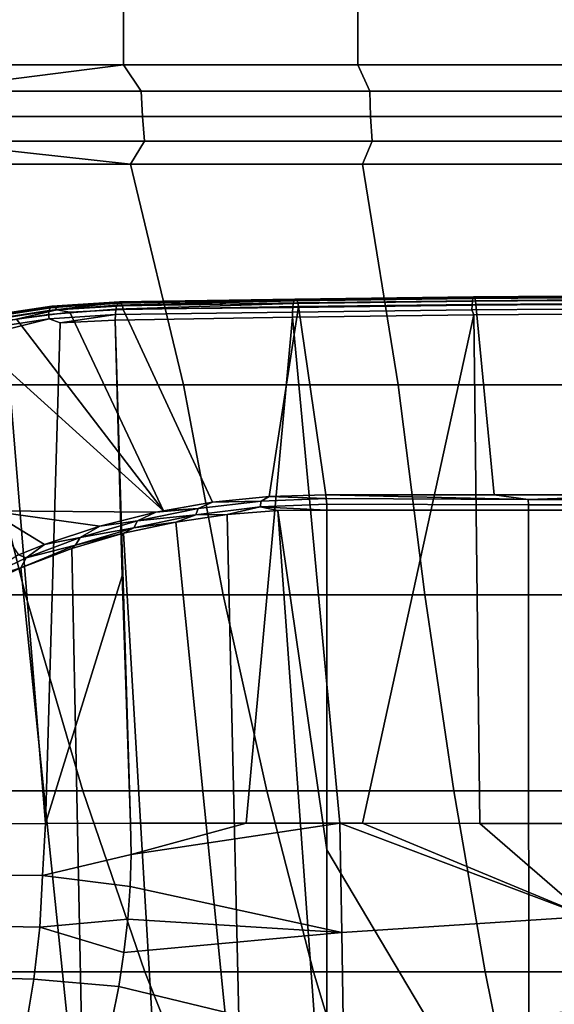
# Model space of a CAD drawing. Header units: metres. Extents: x -109 to 109, y -100 to 76.
# Tile 94 of 256: x -6.66 to -2.29, y -84.09 to -76.04. Entities that reach past the tile are written whole.
import ezdxf

# ---------------------------------------------------------------- set-up
doc = ezdxf.new("R2010")
doc.units = ezdxf.units.M
doc.layers.add('solid_21062310', color=7, linetype='CONTINUOUS')

msp = doc.modelspace()

# ---------------------------------------------------------------- linework, layer by layer
at = {"layer": 'solid_21062310'}
for points in [[(-5.835702, -63.901745, 19.81011), (-7.724858, -63.901745, 19.277315), (-7.691156, -76.406158, 19.173525), (-5.810246, -76.406158, 19.703997)], [(-7.724858, -63.901745, -28.272177), (-5.835702, -63.901745, -28.804972), (-5.810246, -76.406158, -28.698858), (-7.691155, -76.406158, -28.168386)], [(-3.91057, -63.901745, 20.193041), (-5.835702, -63.901745, 19.81011), (-5.810246, -76.406158, 19.703997), (-3.893515, -76.406158, 20.085258)], [(-5.835702, -63.901745, -28.804972), (-3.91057, -63.901745, -29.187902), (-3.893515, -76.406158, -29.08012), (-5.810246, -76.406158, -28.698858)], [(-1.96133, -63.901745, 20.423748), (-3.91057, -63.901745, 20.193041), (-3.893515, -76.406158, 20.085258), (-1.952778, -76.406158, 20.314959)], [(-3.91057, -63.901745, -29.187902), (-1.96133, -63.901745, -29.41861), (-1.952778, -76.406158, -29.30982), (-3.893515, -76.406158, -29.08012)], [(-7.504373, -76.619858, 19.215376), (-5.810246, -76.406158, 19.703997), (-7.691156, -76.406158, 19.173525)], [(-7.504373, -76.619858, -28.210238), (-7.691155, -76.406158, -28.168386), (-5.810246, -76.406158, -28.698858)], [(-5.667156, -76.619858, 19.720251), (-5.810246, -76.406158, 19.703997), (-7.504373, -76.619858, 19.215376)], [(-7.504373, -76.619858, -28.210238), (-5.810246, -76.406158, -28.698858), (-5.667156, -76.619858, -28.715115)], [(-3.796682, -76.619858, 20.08301), (-3.893515, -76.406158, 20.085258), (-5.810246, -76.406158, 19.703997), (-5.667156, -76.619858, 19.720251)], [(-3.796682, -76.619858, -29.077871), (-5.667156, -76.619858, -28.715115), (-5.810246, -76.406158, -28.698858), (-3.893515, -76.406158, -29.08012)], [(-1.903928, -76.619858, 20.301517), (-1.952778, -76.406158, 20.314959), (-3.893515, -76.406158, 20.085258), (-3.796682, -76.619858, 20.08301)], [(-1.903928, -76.619858, -29.296381), (-3.796682, -76.619858, -29.077871), (-3.893515, -76.406158, -29.08012), (-1.952778, -76.406158, -29.30982)], [(-7.504373, -76.619858, -28.210238), (-5.667156, -76.619858, -28.715115), (-5.656296, -76.829544, -28.668703), (-7.489992, -76.829544, -28.164795)], [(-5.667156, -76.619858, 19.720251), (-7.504373, -76.619858, 19.215376), (-7.489992, -76.829544, 19.169933), (-5.656296, -76.829544, 19.673841)], [(-5.667156, -76.619858, -28.715115), (-3.796682, -76.619858, -29.077871), (-3.789406, -76.829544, -29.030766), (-5.656296, -76.829544, -28.668703)], [(-3.796682, -76.619858, 20.08301), (-5.667156, -76.619858, 19.720251), (-5.656296, -76.829544, 19.673841), (-3.789406, -76.829544, 20.035904)], [(-3.796682, -76.619858, -29.077871), (-1.903928, -76.619858, -29.296381), (-1.900279, -76.829544, -29.248856), (-3.789406, -76.829544, -29.030766)], [(-1.903928, -76.619858, 20.301517), (-3.796682, -76.619858, 20.08301), (-3.789406, -76.829544, 20.035904), (-1.900279, -76.829544, 20.253994)], [(-7.489992, -76.829544, -28.164795), (-5.656296, -76.829544, -28.668703), (-5.638715, -77.030258, -28.593576), (-7.466712, -77.030258, -28.091234)], [(-5.656296, -76.829544, 19.673841), (-7.489992, -76.829544, 19.169933), (-7.466712, -77.030258, 19.096373), (-5.638715, -77.030258, 19.598715)], [(-5.656296, -76.829544, -28.668703), (-3.789406, -76.829544, -29.030766), (-3.777628, -77.030258, -28.954514), (-5.638715, -77.030258, -28.593576)], [(-3.789406, -76.829544, 20.035904), (-5.656296, -76.829544, 19.673841), (-5.638715, -77.030258, 19.598715), (-3.777628, -77.030258, 19.959652)], [(-3.789406, -76.829544, -29.030766), (-1.900279, -76.829544, -29.248856), (-1.894373, -77.030258, -29.171926), (-3.777628, -77.030258, -28.954514)], [(-1.900279, -76.829544, 20.253994), (-3.789406, -76.829544, 20.035904), (-3.777628, -77.030258, 19.959652), (-1.894373, -77.030258, 20.177065)], [(-7.466712, -77.030258, -28.091234), (-5.752596, -77.217697, -28.458731), (-7.614843, -77.217697, -27.933523)], [(-7.466712, -77.030258, 19.096373), (-7.614843, -77.217697, 18.938662), (-5.752596, -77.217697, 19.463869)], [(-7.466712, -77.030258, -28.091234), (-5.638715, -77.030258, -28.593576), (-5.752596, -77.217697, -28.458731)], [(-5.638715, -77.030258, 19.598715), (-7.466712, -77.030258, 19.096373), (-5.752596, -77.217697, 19.463869)], [(-3.777628, -77.030258, -28.954514), (-3.854882, -77.217697, -28.836208), (-5.752596, -77.217697, -28.458731), (-5.638715, -77.030258, -28.593576)], [(-3.777628, -77.030258, 19.959652), (-5.638715, -77.030258, 19.598715), (-5.752596, -77.217697, 19.463869), (-3.854882, -77.217697, 19.841347)], [(-1.894373, -77.030258, -29.171926), (-1.933402, -77.217697, -29.063631), (-3.854882, -77.217697, -28.836208), (-3.777628, -77.030258, -28.954514)], [(-1.894373, -77.030258, 20.177065), (-3.777628, -77.030258, 19.959652), (-3.854882, -77.217697, 19.841347), (-1.933402, -77.217697, 20.068769)], [(-5.321108, -79.024376, -27.236334), (-7.046141, -79.024376, -26.762287), (-7.614843, -77.217697, -27.933523), (-5.752596, -77.217697, -28.458731)], [(-5.321108, -79.024376, 18.241472), (-5.752596, -77.217697, 19.463869), (-7.614843, -77.217697, 18.938662), (-7.046141, -79.024376, 17.767426)], [(-3.564849, -79.024376, -27.576941), (-5.321108, -79.024376, -27.236334), (-5.752596, -77.217697, -28.458731), (-3.854882, -77.217697, -28.836208)], [(-3.564849, -79.024376, 18.582079), (-3.854882, -77.217697, 19.841347), (-5.752596, -77.217697, 19.463869), (-5.321108, -79.024376, 18.241472)], [(-1.78767, -79.024376, -27.782106), (-3.564849, -79.024376, -27.576941), (-3.854882, -77.217697, -28.836208), (-1.933402, -77.217697, -29.063631)], [(-1.78767, -79.024376, 18.787245), (-1.933402, -77.217697, 20.068769), (-3.854882, -77.217697, 19.841347), (-3.564849, -79.024376, 18.582079)], [(-2.956104, -78.340683, -29.251143), (-4.421487, -78.358887, -29.018606), (-4.415268, -78.335686, -28.984209), (-2.951946, -78.317436, -29.216419)], [(-2.951946, -78.317436, -29.216419), (-4.415268, -78.335686, -28.984209), (-4.407952, -78.323074, -28.944872), (-2.947042, -78.304794, -29.176676)], [(-2.947042, -78.304794, -29.176676), (-4.407952, -78.323074, -28.944872), (-4.400113, -78.322037, -28.903673), (-2.941777, -78.303741, -29.135027)], [(-2.941777, -78.303741, -29.135027), (-4.400113, -78.322037, -28.903673), (-4.392362, -78.332649, -28.863834), (-2.936564, -78.314377, -29.094736)], [(-2.936564, -78.314377, -29.094736), (-4.392362, -78.332649, -28.863834), (-4.385307, -78.354088, -28.82847), (-2.93181, -78.335846, -29.058964)], [(-1.478869, -78.329086, -29.391394), (-2.956104, -78.340683, -29.251143), (-2.951946, -78.317436, -29.216419), (-1.476789, -78.305801, -29.356474)], [(-1.476789, -78.305801, -29.356474), (-2.951946, -78.317436, -29.216419), (-2.947042, -78.304794, -29.176676), (-1.474331, -78.293137, -29.316484)], [(-1.474331, -78.293137, -29.316484), (-2.947042, -78.304794, -29.176676), (-2.941777, -78.303741, -29.135027), (-1.471688, -78.292084, -29.274561)], [(-1.471688, -78.292084, -29.274561), (-2.941777, -78.303741, -29.135027), (-2.936564, -78.314377, -29.094736), (-1.469067, -78.302719, -29.233995)], [(-1.469067, -78.302719, -29.233995), (-2.936564, -78.314377, -29.094736), (-2.93181, -78.335846, -29.058964), (-1.466674, -78.324219, -29.197968)], [(-6.940393, -78.47348, -28.290405), (-6.409881, -78.39328, -28.497105), (-6.419025, -78.416451, -28.530836), (-6.950381, -78.49678, -28.323809)], [(-6.926609, -78.460518, -28.252983), (-6.398085, -78.380615, -28.458908), (-6.409881, -78.39328, -28.497105), (-6.940393, -78.47348, -28.290405)], [(-6.910105, -78.458908, -28.214468), (-6.38456, -78.379456, -28.419233), (-6.398085, -78.380615, -28.458908), (-6.926609, -78.460518, -28.252983)], [(-6.892171, -78.468773, -28.17787), (-6.370362, -78.389885, -28.38118), (-6.38456, -78.379456, -28.419233), (-6.910105, -78.458908, -28.214468)], [(-6.874209, -78.489342, -28.146049), (-6.356602, -78.411087, -28.347723), (-6.370362, -78.389885, -28.38118), (-6.892171, -78.468773, -28.17787)], [(-6.419025, -78.416451, -28.530836), (-5.865021, -78.372673, -28.683903), (-5.872766, -78.405701, -28.716562), (-6.424804, -78.448318, -28.557468)], [(-6.419025, -78.416451, -28.530836), (-5.854943, -78.351669, -28.642975), (-5.865021, -78.372673, -28.683903)], [(-6.409881, -78.39328, -28.497105), (-5.854943, -78.351669, -28.642975), (-6.419025, -78.416451, -28.530836)], [(-6.409881, -78.39328, -28.497105), (-5.843525, -78.344772, -28.597811), (-5.854943, -78.351669, -28.642975)], [(-6.398085, -78.380615, -28.458908), (-5.843525, -78.344772, -28.597811), (-6.409881, -78.39328, -28.497105)], [(-6.398085, -78.380615, -28.458908), (-5.829322, -78.356483, -28.543077), (-5.843525, -78.344772, -28.597811)], [(-6.38456, -78.379456, -28.419233), (-5.829322, -78.356483, -28.543077), (-6.398085, -78.380615, -28.458908)], [(-6.370362, -78.389885, -28.38118), (-5.829322, -78.356483, -28.543077), (-6.38456, -78.379456, -28.419233)], [(-5.829322, -78.356483, -28.543077), (-6.370362, -78.389885, -28.38118), (-6.356602, -78.411087, -28.347723), (-5.820037, -78.377983, -28.508286)], [(-5.820037, -78.377983, -28.508286), (-6.356602, -78.411087, -28.347723), (-6.249183, -78.429787, -28.355118), (-5.812482, -78.408279, -28.480885)], [(-5.872766, -78.405701, -28.716562), (-4.426123, -78.390854, -29.045374), (-4.428814, -78.429092, -29.062416), (-5.877414, -78.44751, -28.737734)], [(-5.872766, -78.405701, -28.716562), (-4.421487, -78.358887, -29.018606), (-4.426123, -78.390854, -29.045374)], [(-5.872766, -78.405701, -28.716562), (-5.865021, -78.372673, -28.683903), (-4.421487, -78.358887, -29.018606)], [(-5.865021, -78.372673, -28.683903), (-4.415268, -78.335686, -28.984209), (-4.421487, -78.358887, -29.018606)], [(-5.865021, -78.372673, -28.683903), (-5.854943, -78.351669, -28.642975), (-4.415268, -78.335686, -28.984209)], [(-5.854943, -78.351669, -28.642975), (-4.407952, -78.323074, -28.944872), (-4.415268, -78.335686, -28.984209)], [(-5.854943, -78.351669, -28.642975), (-5.843525, -78.344772, -28.597811), (-4.407952, -78.323074, -28.944872)], [(-5.843525, -78.344772, -28.597811), (-4.400113, -78.322037, -28.903673), (-4.407952, -78.323074, -28.944872)], [(-5.843525, -78.344772, -28.597811), (-5.829322, -78.356483, -28.543077), (-4.392362, -78.332649, -28.863834), (-4.400113, -78.322037, -28.903673)], [(-5.829322, -78.356483, -28.543077), (-5.820037, -78.377983, -28.508286), (-4.385307, -78.354088, -28.82847), (-4.392362, -78.332649, -28.863834)], [(-5.820037, -78.377983, -28.508286), (-5.812482, -78.408279, -28.480885), (-4.379454, -78.384575, -28.800434), (-4.385307, -78.354088, -28.82847)], [(-5.084137, -79.985664, -27.426346), (-4.619527, -79.938004, -27.563663), (-4.379454, -78.384575, -28.800434), (-5.812482, -78.408279, -28.480885)], [(-4.619527, -79.938004, -27.563663), (-4.154934, -79.924767, -27.662678), (-4.379454, -78.384575, -28.800434)], [(-2.960963, -78.411018, -29.295248), (-4.428814, -78.429092, -29.062416), (-4.426123, -78.390854, -29.045374), (-2.95919, -78.372719, -29.278124)], [(-2.95919, -78.372719, -29.278124), (-4.426123, -78.390854, -29.045374), (-4.421487, -78.358887, -29.018606), (-2.956104, -78.340683, -29.251143)], [(-4.385307, -78.354088, -28.82847), (-4.379454, -78.384575, -28.800434), (-2.927841, -78.366493, -29.030504), (-2.93181, -78.335846, -29.058964)], [(-2.778049, -79.924873, -27.867723), (-2.927841, -78.366493, -29.030504), (-4.379454, -78.384575, -28.800434), (-4.154934, -79.924767, -27.662678)], [(-1.481284, -78.399498, -29.435671), (-2.960963, -78.411018, -29.295248), (-2.95919, -78.372719, -29.278124), (-1.480407, -78.361153, -29.418501)], [(-2.960963, -78.411018, -29.295248), (-1.481284, -78.399498, -29.435671), (-1.481498, -78.441177, -29.441557), (-2.945197, -78.452438, -29.303198)], [(-1.480407, -78.361153, -29.418501), (-2.95919, -78.372719, -29.278124), (-2.956104, -78.340683, -29.251143), (-1.478869, -78.329086, -29.391394)], [(-1.466674, -78.324219, -29.197968), (-2.93181, -78.335846, -29.058964), (-2.927841, -78.366493, -29.030504), (-1.464645, -78.35495, -29.169271)], [(-2.778049, -79.924873, -27.867723), (-1.391456, -79.924942, -27.991037), (-1.464645, -78.35495, -29.169271), (-2.927841, -78.366493, -29.030504)], [(-6.950381, -78.49678, -28.323809), (-6.419025, -78.416451, -28.530836), (-6.424804, -78.448318, -28.557468), (-6.955791, -78.528595, -28.350584)], [(-6.955791, -78.528595, -28.350584), (-6.424804, -78.448318, -28.557468), (-6.418177, -78.485497, -28.577866), (-6.939754, -78.56321, -28.375801)], [(-6.874209, -78.489342, -28.146049), (-6.685678, -78.486465, -28.194778), (-6.356602, -78.411087, -28.347723)], [(-6.356602, -78.411087, -28.347723), (-6.685678, -78.486465, -28.194778), (-6.249183, -78.429787, -28.355118)], [(-6.249183, -78.429787, -28.355118), (-6.685678, -78.486465, -28.194778), (-5.484758, -80.054504, -27.276419)], [(-6.424804, -78.448318, -28.557468), (-5.872766, -78.405701, -28.716562), (-5.877414, -78.44751, -28.737734), (-6.418177, -78.485497, -28.577866)], [(-6.418177, -78.485497, -28.577866), (-5.877414, -78.44751, -28.737734), (-6.328578, -78.516457, -28.614168)], [(-6.328578, -78.516457, -28.614168), (-5.877414, -78.44751, -28.737734), (-5.878495, -78.493973, -28.745335)], [(-5.084137, -79.985664, -27.426346), (-5.812482, -78.408279, -28.480885), (-6.249183, -78.429787, -28.355118), (-5.484758, -80.054504, -27.276419)], [(-5.877414, -78.44751, -28.737734), (-4.428814, -78.429092, -29.062416), (-4.429282, -78.470505, -29.068419), (-5.878495, -78.493973, -28.745335)], [(-4.429282, -78.470505, -29.068419), (-4.808241, -82.612518, -29.019417), (-5.753917, -82.612259, -28.814999), (-5.878495, -78.493973, -28.745335)], [(-4.429282, -78.470505, -29.068419), (-4.039997, -82.612686, -29.157572), (-4.808241, -82.612518, -29.019417)], [(-4.428814, -78.429092, -29.062416), (-2.960963, -78.411018, -29.295248), (-2.945197, -78.452438, -29.303198), (-4.429282, -78.470505, -29.068419)], [(-4.429282, -78.470505, -29.068419), (-2.945197, -78.452438, -29.303198), (-3.85534, -82.612717, -29.187103), (-4.039997, -82.612686, -29.157572)], [(-2.945197, -78.452438, -29.303198), (-2.896632, -82.612877, -29.317783), (-3.85534, -82.612717, -29.187103)], [(-1.481498, -78.441177, -29.441557), (-2.022681, -82.612976, -29.404202), (-2.896632, -82.612877, -29.317783), (-2.945197, -78.452438, -29.303198)], [(-6.685678, -78.486465, -28.194778), (-7.120348, -78.57766, -27.999893), (-5.484758, -80.054504, -27.276419)], [(-6.939754, -78.56321, -28.375801), (-6.418177, -78.485497, -28.577866), (-6.779154, -78.573639, -28.449177)], [(-6.418177, -78.485497, -28.577866), (-6.328578, -78.516457, -28.614168), (-6.448905, -82.615562, -28.612204), (-6.779154, -78.573639, -28.449177)], [(-6.328578, -78.516457, -28.614168), (-5.878495, -78.493973, -28.745335), (-5.822498, -80.587234, -28.775021), (-6.448905, -82.615562, -28.612204)], [(-5.753917, -82.612259, -28.814999), (-5.822498, -80.587234, -28.775021), (-5.878495, -78.493973, -28.745335)], [(-7.226879, -78.665276, -28.24921), (-6.779154, -78.573639, -28.449177), (-6.448905, -82.615562, -28.612204), (-7.119236, -82.619461, -28.338703)], [(-7.120348, -78.57766, -27.999893), (-6.91108, -80.056175, -26.883547), (-5.546723, -80.067337, -27.250662), (-5.484758, -80.054504, -27.276419)], [(-8.194105, -80.742325, 15.83351), (-6.613744, -80.742325, 16.401108), (-7.046141, -79.024376, 17.767426), (-8.729825, -79.024376, 17.162718)], [(-6.613744, -80.742325, -25.395969), (-8.194105, -80.742325, -24.828373), (-8.729825, -79.024376, -26.157581), (-7.046141, -79.024376, -26.762287)], [(-6.613744, -80.742325, 16.401108), (-4.99457, -80.742325, 16.846064), (-5.321108, -79.024376, 18.241472), (-7.046141, -79.024376, 17.767426)], [(-4.99457, -80.742325, -25.840927), (-6.613744, -80.742325, -25.395969), (-7.046141, -79.024376, -26.762287), (-5.321108, -79.024376, -27.236334)], [(-4.99457, -80.742325, 16.846064), (-3.346087, -80.742325, 17.16577), (-3.564849, -79.024376, 18.582079), (-5.321108, -79.024376, 18.241472)], [(-3.346087, -80.742325, -26.160631), (-4.99457, -80.742325, -25.840927), (-5.321108, -79.024376, -27.236334), (-3.564849, -79.024376, -27.576941)], [(-3.346087, -80.742325, 17.16577), (-1.677967, -80.742325, 17.358345), (-1.78767, -79.024376, 18.787245), (-3.564849, -79.024376, 18.582079)], [(-1.677967, -80.742325, -26.353207), (-3.346087, -80.742325, -26.160631), (-3.564849, -79.024376, -27.576941), (-1.78767, -79.024376, -27.782106)], [(-4.151453, -79.954376, -27.643246), (-4.154934, -79.924767, -27.662678), (-4.619527, -79.938004, -27.563663)], [(-2.4988, -79.962891, -27.875013), (-2.778049, -79.924873, -27.867723), (-4.154934, -79.924767, -27.662678)], [(-2.4988, -79.962891, -27.875013), (-4.154934, -79.924767, -27.662678), (-4.151453, -79.954376, -27.643246)], [(-2.4988, -79.962891, -27.875013), (-1.391456, -79.924942, -27.991037), (-2.778049, -79.924873, -27.867723)], [(-2.4988, -79.962891, -27.875013), (-0.834333, -79.962952, -27.993322), (-1.391456, -79.924942, -27.991037)], [(-5.200164, -80.036606, -27.362761), (-5.084137, -79.985664, -27.426346), (-5.484758, -80.054504, -27.276419)], [(-4.683264, -79.975082, -27.524593), (-5.200164, -80.036606, -27.362761), (-5.219791, -80.087784, -27.336222), (-4.691897, -80.022705, -27.503374)], [(-4.683264, -79.975082, -27.524593), (-5.084137, -79.985664, -27.426346), (-5.200164, -80.036606, -27.362761)], [(-4.683264, -79.975082, -27.524593), (-4.619527, -79.938004, -27.563663), (-5.084137, -79.985664, -27.426346)], [(-4.151453, -79.954376, -27.643246), (-4.683264, -79.975082, -27.524593), (-4.691897, -80.022705, -27.503374), (-4.148241, -80.000793, -27.625307)], [(-4.148241, -80.000793, -27.625307), (-4.691897, -80.022705, -27.503374), (-4.147157, -80.049995, -27.619238)], [(-4.151453, -79.954376, -27.643246), (-4.619527, -79.938004, -27.563663), (-4.683264, -79.975082, -27.524593)], [(-2.4988, -79.962891, -27.875013), (-4.151453, -79.954376, -27.643246), (-4.148241, -80.000793, -27.625307), (-2.497211, -80.005386, -27.860113)], [(-2.497211, -80.005386, -27.860113), (-4.148241, -80.000793, -27.625307), (-4.147157, -80.049995, -27.619238), (-2.496679, -80.050117, -27.855059)], [(-0.834333, -79.962952, -27.993322), (-2.4988, -79.962891, -27.875013), (-2.497211, -80.005386, -27.860113), (-0.833802, -80.005447, -27.978346)], [(-0.833802, -80.005447, -27.978346), (-2.497211, -80.005386, -27.860113), (-2.496679, -80.050117, -27.855059), (-0.833629, -80.050179, -27.973267)], [(-6.005289, -80.181198, -27.037558), (-5.546723, -80.067337, -27.250662), (-6.91108, -80.056175, -26.883547)], [(-6.457052, -80.331184, -26.783098), (-6.005289, -80.181198, -27.037558), (-6.91108, -80.056175, -26.883547)], [(-6.669312, -80.416901, -26.645643), (-6.457052, -80.331184, -26.783098), (-6.91108, -80.056175, -26.883547)], [(-5.696123, -80.136848, -27.160776), (-5.546723, -80.067337, -27.250662), (-6.005289, -80.181198, -27.037558)], [(-5.219791, -80.087784, -27.336222), (-5.725575, -80.19368, -27.127104), (-5.383357, -80.147812, -27.268518)], [(-5.696123, -80.136848, -27.160776), (-5.725575, -80.19368, -27.127104), (-5.219791, -80.087784, -27.336222)], [(-5.200164, -80.036606, -27.362761), (-5.546723, -80.067337, -27.250662), (-5.696123, -80.136848, -27.160776)], [(-5.200164, -80.036606, -27.362761), (-5.696123, -80.136848, -27.160776), (-5.219791, -80.087784, -27.336222)], [(-5.200164, -80.036606, -27.362761), (-5.484758, -80.054504, -27.276419), (-5.546723, -80.067337, -27.250662)], [(-5.219791, -80.087784, -27.336222), (-5.383357, -80.147812, -27.268518), (-4.962228, -80.08577, -27.418007)], [(-4.835348, -85.611954, -27.453539), (-4.962228, -80.08577, -27.418007), (-5.383357, -80.147812, -27.268518)], [(-4.691897, -80.022705, -27.503374), (-5.219791, -80.087784, -27.336222), (-4.962228, -80.08577, -27.418007)], [(-4.691897, -80.022705, -27.503374), (-4.962228, -80.08577, -27.418007), (-4.549384, -80.053032, -27.533911)], [(-4.147157, -85.612038, -27.616341), (-4.549384, -80.053032, -27.533911), (-4.962228, -80.08577, -27.418007), (-4.835348, -85.611954, -27.453539)], [(-4.691897, -80.022705, -27.503374), (-4.549384, -80.053032, -27.533911), (-4.147157, -80.049995, -27.619238)], [(-4.147157, -82.831047, -27.617788), (-4.147157, -80.049995, -27.619238), (-4.549384, -80.053032, -27.533911)], [(-4.147157, -82.831047, -27.617788), (-4.549384, -80.053032, -27.533911), (-4.147157, -85.612038, -27.616341)], [(-4.147157, -82.831047, -27.617788), (-2.494568, -85.61216, -27.85231), (-2.496679, -80.050117, -27.855059), (-4.147157, -80.049995, -27.619238)], [(-2.494568, -85.61216, -27.85231), (-0.834373, -85.612221, -27.970301), (-0.833629, -80.050179, -27.973267), (-2.496679, -80.050117, -27.855059)], [(-5.696123, -80.136848, -27.160776), (-6.005289, -80.181198, -27.037558), (-6.166564, -80.272537, -26.922522)], [(-5.696123, -80.136848, -27.160776), (-6.166564, -80.272537, -26.922522), (-5.725575, -80.19368, -27.127104)], [(-5.725575, -80.19368, -27.127104), (-5.809726, -80.238922, -27.082548), (-5.383357, -80.147812, -27.268518)], [(-4.835348, -85.611954, -27.453539), (-5.383357, -80.147812, -27.268518), (-5.809726, -80.238922, -27.082548), (-5.494436, -85.611832, -27.220709)], [(-6.166564, -80.272537, -26.922522), (-6.005289, -80.181198, -27.037558), (-6.457052, -80.331184, -26.783098)], [(-6.204379, -80.33683, -26.880157), (-6.234134, -80.363258, -26.859438), (-5.809726, -80.238922, -27.082548)], [(-5.494436, -85.611832, -27.220709), (-5.809726, -80.238922, -27.082548), (-6.234134, -80.363258, -26.859438), (-6.12801, -85.611671, -26.915882)], [(-5.725575, -80.19368, -27.127104), (-6.204379, -80.33683, -26.880157), (-5.809726, -80.238922, -27.082548)], [(-6.166564, -80.272537, -26.922522), (-6.204379, -80.33683, -26.880157), (-5.725575, -80.19368, -27.127104)], [(-6.608107, -80.440048, -26.652029), (-6.457052, -80.331184, -26.783098), (-6.669312, -80.416901, -26.645643)], [(-6.166564, -80.272537, -26.922522), (-6.457052, -80.331184, -26.783098), (-6.608107, -80.440048, -26.652029)], [(-6.166564, -80.272537, -26.922522), (-6.608107, -80.440048, -26.652029), (-6.204379, -80.33683, -26.880157)], [(-6.204379, -80.33683, -26.880157), (-6.651469, -80.521301, -26.598501), (-6.234134, -80.363258, -26.859438)], [(-6.608107, -80.440048, -26.652029), (-6.651469, -80.521301, -26.598501), (-6.204379, -80.33683, -26.880157)], [(-6.12801, -85.611671, -26.915882), (-6.234134, -80.363258, -26.859438), (-6.651469, -80.521301, -26.598501)], [(-6.608107, -80.440048, -26.652029), (-6.669312, -80.416901, -26.645643), (-7.018768, -80.63533, -26.353437)], [(-6.608107, -80.440048, -26.652029), (-7.018768, -80.63533, -26.353437), (-6.651469, -80.521301, -26.598501)], [(-6.12801, -85.611671, -26.915882), (-6.651469, -80.521301, -26.598501), (-7.059403, -80.713699, -26.29752), (-6.725302, -85.611481, -26.544971)], [(-7.018768, -80.63533, -26.353437), (-7.059403, -80.713699, -26.29752), (-6.651469, -80.521301, -26.598501)], [(-6.448905, -82.615562, -28.612204), (-5.822498, -80.587234, -28.775021), (-5.753917, -82.612259, -28.814999)], [(-7.611259, -82.346733, 14.38737), (-6.143309, -82.346733, 14.914595), (-6.613744, -80.742325, 16.401108), (-8.194105, -80.742325, 15.83351)], [(-6.143309, -82.346733, -23.909456), (-7.611259, -82.346733, -23.382233), (-8.194105, -80.742325, -24.828373), (-6.613744, -80.742325, -25.395969)], [(-6.143309, -82.346733, 14.914595), (-4.639307, -82.346733, 15.327902), (-4.99457, -80.742325, 16.846064), (-6.613744, -80.742325, 16.401108)], [(-4.639307, -82.346733, -24.322763), (-6.143309, -82.346733, -23.909456), (-6.613744, -80.742325, -25.395969), (-4.99457, -80.742325, -25.840927)], [(-4.639307, -82.346733, 15.327902), (-3.10808, -82.346733, 15.624866), (-3.346087, -80.742325, 17.16577), (-4.99457, -80.742325, 16.846064)], [(-3.10808, -82.346733, -24.619728), (-4.639307, -82.346733, -24.322763), (-4.99457, -80.742325, -25.840927), (-3.346087, -80.742325, -26.160631)], [(-3.10808, -82.346733, 15.624866), (-1.558613, -82.346733, 15.803744), (-1.677967, -80.742325, 17.358345), (-3.346087, -80.742325, 17.16577)], [(-1.558613, -82.346733, -24.798607), (-3.10808, -82.346733, -24.619728), (-3.346087, -80.742325, -26.160631), (-1.677967, -80.742325, -26.353207)], [(-6.984637, -83.828369, 12.832617), (-5.63754, -83.828369, 13.316436), (-6.143309, -82.346733, 14.914595), (-7.611259, -82.346733, 14.38737)], [(-5.63754, -83.828369, -22.311298), (-6.984637, -83.828369, -21.827478), (-7.611259, -82.346733, -23.382233), (-6.143309, -82.346733, -23.909456)], [(-5.63754, -83.828369, 13.316436), (-4.25736, -83.828369, 13.695716), (-4.639307, -82.346733, 15.327902), (-6.143309, -82.346733, 14.914595)], [(-4.25736, -83.828369, -22.690578), (-5.63754, -83.828369, -22.311298), (-6.143309, -82.346733, -23.909456), (-4.639307, -82.346733, -24.322763)], [(-4.25736, -83.828369, 13.695716), (-2.852197, -83.828369, 13.968231), (-3.10808, -82.346733, 15.624866), (-4.639307, -82.346733, 15.327902)], [(-2.852197, -83.828369, -22.963093), (-4.25736, -83.828369, -22.690578), (-4.639307, -82.346733, -24.322763), (-3.10808, -82.346733, -24.619728)], [(-2.852197, -83.828369, 13.968231), (-1.430295, -83.828369, 14.132383), (-1.558613, -82.346733, 15.803744), (-3.10808, -82.346733, 15.624866)], [(-1.430295, -83.828369, -23.127245), (-2.852197, -83.828369, -22.963093), (-3.10808, -82.346733, -24.619728), (-1.558613, -82.346733, -24.798607)], [(-7.119236, -82.619461, -28.338703), (-6.448905, -82.615562, -28.612204), (-6.473941, -83.038864, -28.618927), (-7.170098, -83.033348, -28.330442)], [(-6.473941, -83.038864, -28.618927), (-6.448905, -82.615562, -28.612204), (-5.753917, -82.612259, -28.814999), (-5.749144, -82.869072, -28.822746)], [(-5.756423, -83.131104, -28.83437), (-5.749144, -82.869072, -28.822746), (-4.039997, -82.612686, -29.157572), (-4.02542, -83.506348, -29.205051)], [(-5.749144, -82.869072, -28.822746), (-5.753917, -82.612259, -28.814999), (-4.808241, -82.612518, -29.019417)], [(-5.749144, -82.869072, -28.822746), (-4.808241, -82.612518, -29.019417), (-4.039997, -82.612686, -29.157572)], [(-2.016711, -83.374443, -29.434566), (-4.039997, -82.612686, -29.157572), (-3.85534, -82.612717, -29.187103)], [(-4.02542, -83.506348, -29.205051), (-4.039997, -82.612686, -29.157572), (-2.016711, -83.374443, -29.434566)], [(-2.016711, -83.374443, -29.434566), (-3.85534, -82.612717, -29.187103), (-2.896632, -82.612877, -29.317783)], [(-2.016711, -83.374443, -29.434566), (-2.896632, -82.612877, -29.317783), (-2.022681, -82.612976, -29.404202)], [(-4.147157, -82.831047, -27.617788), (-4.147157, -85.612038, -27.616341), (-2.494568, -85.61216, -27.85231)], [(-6.473941, -83.038864, -28.618927), (-5.749144, -82.869072, -28.822746), (-5.756423, -83.131104, -28.83437)], [(-7.170098, -83.033348, -28.330442), (-6.473941, -83.038864, -28.618927), (-6.496413, -83.463097, -28.646351), (-7.183838, -83.449715, -28.360746)], [(-6.496413, -83.463097, -28.646351), (-6.473941, -83.038864, -28.618927), (-5.756423, -83.131104, -28.83437), (-5.775706, -83.398384, -28.850327)], [(-4.02542, -83.506348, -29.205051), (-5.775706, -83.398384, -28.850327), (-5.756423, -83.131104, -28.83437)], [(-4.011857, -84.391541, -29.330326), (-4.02542, -83.506348, -29.205051), (-2.016711, -83.374443, -29.434566), (-2.010977, -84.131248, -29.522491)], [(-7.183838, -83.449715, -28.360746), (-6.496413, -83.463097, -28.646351), (-6.544217, -83.888336, -28.684772), (-7.217772, -83.869148, -28.402599)], [(-6.496413, -83.463097, -28.646351), (-5.80695, -83.670891, -28.871078), (-5.850107, -83.948608, -28.897083), (-6.544217, -83.888336, -28.684772)], [(-6.496413, -83.463097, -28.646351), (-5.775706, -83.398384, -28.850327), (-5.80695, -83.670891, -28.871078)], [(-4.02542, -83.506348, -29.205051), (-5.80695, -83.670891, -28.871078), (-5.775706, -83.398384, -28.850327)], [(-4.02542, -83.506348, -29.205051), (-4.011857, -84.391541, -29.330326), (-5.850107, -83.948608, -28.897083), (-5.80695, -83.670891, -28.871078)], [(-7.499263, -85.178703, 10.64857), (-6.317843, -85.178703, 11.178191), (-6.984637, -83.828369, 12.832617), (-8.290745, -83.828369, 12.247099)], [(-6.317843, -85.178703, -20.173054), (-7.499263, -85.178703, -19.643433), (-8.290745, -83.828369, -21.241961), (-6.984637, -83.828369, -21.827478)], [(-7.217772, -83.869148, -28.402599), (-6.544217, -83.888336, -28.684772), (-6.614663, -84.314461, -28.735167), (-7.270235, -84.291626, -28.456991)], [(-6.317843, -85.178703, 11.178191), (-5.099349, -85.178703, 11.615823), (-5.63754, -83.828369, 13.316436), (-6.984637, -83.828369, 12.832617)], [(-5.099349, -85.178703, -20.610683), (-6.317843, -85.178703, -20.173054), (-6.984637, -83.828369, -21.827478), (-5.63754, -83.828369, -22.311298)], [(-5.099349, -85.178703, 11.615823), (-3.850929, -85.178703, 11.958894), (-4.25736, -83.828369, 13.695716), (-5.63754, -83.828369, 13.316436)], [(-3.850929, -85.178703, -20.953756), (-5.099349, -85.178703, -20.610683), (-5.63754, -83.828369, -22.311298), (-4.25736, -83.828369, -22.690578)], [(-3.850929, -85.178703, 11.958894), (-2.57991, -85.178703, 12.205394), (-2.852197, -83.828369, 13.968231), (-4.25736, -83.828369, 13.695716)], [(-2.57991, -85.178703, -21.200256), (-3.850929, -85.178703, -20.953756), (-4.25736, -83.828369, -22.690578), (-2.852197, -83.828369, -22.963093)], [(-2.57991, -85.178703, 12.205394), (-1.293751, -85.178703, 12.353874), (-1.430295, -83.828369, 14.132383), (-2.852197, -83.828369, 13.968231)], [(-1.293751, -85.178703, -21.348736), (-2.57991, -85.178703, -21.200256), (-2.852197, -83.828369, -22.963093), (-1.430295, -83.828369, -23.127245)], [(-6.614663, -84.314461, -28.735167), (-6.544217, -83.888336, -28.684772), (-5.850107, -83.948608, -28.897083), (-5.906087, -84.231674, -28.928616)], [(-4.011857, -84.391541, -29.330326), (-5.906087, -84.231674, -28.928616), (-5.850107, -83.948608, -28.897083)]]:
    msp.add_3dface(points, dxfattribs=at)

doc.saveas('drawing.dxf')
